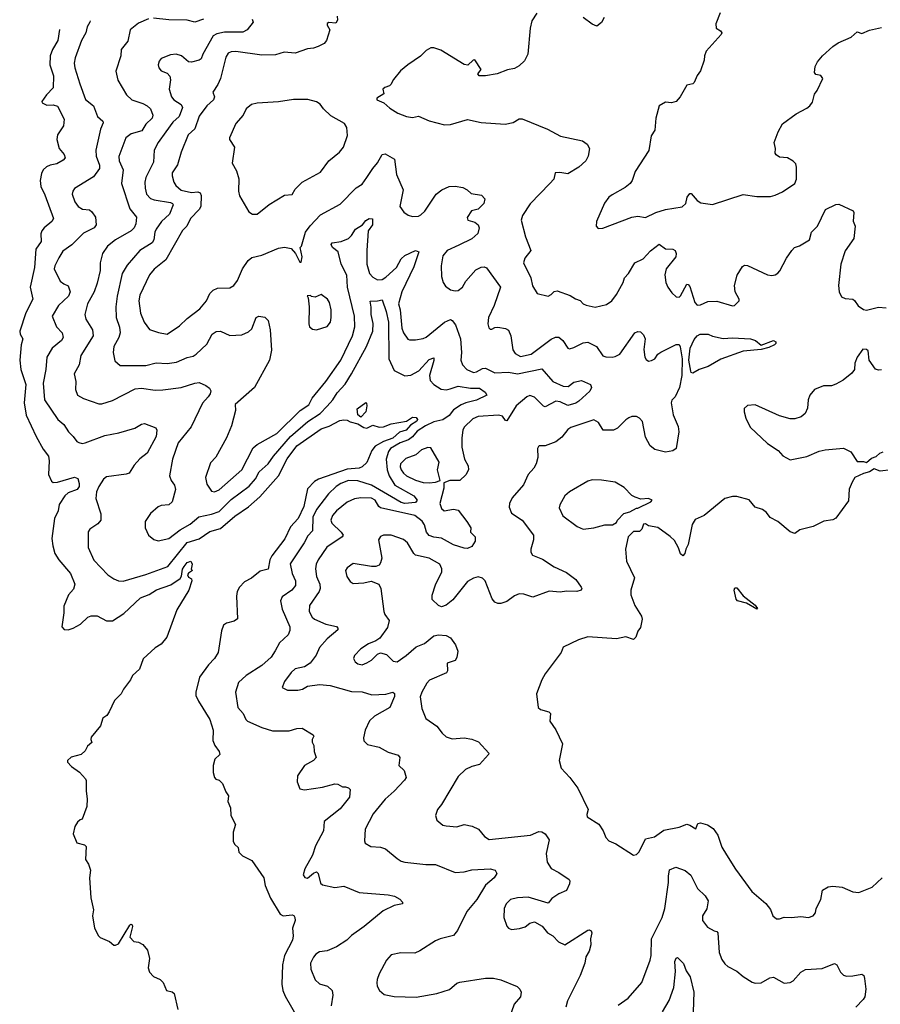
# Model space of a CAD drawing. Extents: x 2239831 to 2395310, y 665973 to 772585.
# Tile 23 of 144: x 2248316 to 2253966, y 719785 to 726251. Entities that reach past the tile are written whole.
import ezdxf

# ---------------------------------------------------------------- set-up
doc = ezdxf.new("R2010")
doc.units = 0

msp = doc.modelspace()

# ---------------------------------------------------------------- linework, layer by layer
at = {"layer": '0CON20XD'}
for points in [[(2250400, 726275), (2250401.7, 726248.3), (2250391.7, 726228.3), (2250345, 726233.3), (2250335, 726227.5), (2250334, 726215), (2250351.2, 726185), (2250331.1, 726115), (2250315.7, 726095), (2250275, 726074.6), (2250245, 726063.8), (2250205, 726061.1), (2250125, 726030.5), (2250052.4, 726037.6), (2249995, 726020.5), (2249905, 726018.9), (2249735, 726042.1), (2249705, 726040.5), (2249685, 726031.9), (2249670, 726005), (2249634.7, 725865.3), (2249617.5, 725825), (2249584.5, 725775), (2249594.4, 725745), (2249589.4, 725725), (2249544.3, 725685), (2249495, 725618), (2249466.5, 725535), (2249422.9, 725495), (2249375, 725382), (2249351.2, 725298.8), (2249317.8, 725245), (2249316.9, 725225), (2249328.9, 725185), (2249341.9, 725161.9), (2249375, 725132.5), (2249445, 725117.2), (2249485, 725120), (2249500.8, 725115), (2249507.3, 725097.3), (2249505.5, 725025), (2249495, 725004.4), (2249437.1, 724945), (2249414.3, 724895), (2249385, 724867.5), (2249275.6, 724674.4), (2249198, 724612), (2249167.1, 724575), (2249105, 724442.5), (2249098.6, 724405), (2249108.5, 724325), (2249133.3, 724265), (2249167.1, 724217.1), (2249226.2, 724196.2), (2249285, 724186.5), (2249365, 724241.5), (2249415, 724289.5), (2249497.6, 724352.4), (2249541.9, 724405), (2249565, 724454.2), (2249586, 724474), (2249615, 724487.5), (2249695, 724490), (2249721.2, 724505), (2249745, 724538), (2249778.1, 724615), (2249815, 724670), (2249839.7, 724690.3), (2249905.7, 724704.3), (2250015, 724750), (2250055, 724756.7), (2250099.3, 724749.3), (2250127.5, 724715), (2250155, 724660), (2250165, 724660), (2250170, 724695), (2250157.5, 724755), (2250165.8, 724764.2), (2250192.5, 724855), (2250222.9, 724897.1), (2250290.4, 724969.6), (2250420.2, 725039.8), (2250525, 725146.7), (2250565, 725172.2), (2250596, 725214), (2250634.5, 725275), (2250665, 725310.8), (2250695, 725366), (2250715, 725370), (2250776, 725336), (2250788.9, 725235), (2250834.6, 725135), (2250812.7, 725025), (2250837.6, 724987.6), (2250867, 724967), (2250895, 724959.2), (2250935, 724960.8), (2250950.3, 724969.7), (2250975.6, 724994.4), (2251050, 725105), (2251086.7, 725135), (2251135, 725156), (2251175, 725158.8), (2251225, 725148.8), (2251254.3, 725134.3), (2251280.5, 725110.5), (2251348.8, 725098.8), (2251368.8, 725075), (2251364, 725045), (2251325, 725007.5), (2251283.3, 724995), (2251253, 724953), (2251257.5, 724935), (2251305, 724922), (2251326, 724905), (2251332.5, 724885), (2251323.6, 724846.4), (2251285, 724812.9), (2251199.8, 724770.2), (2251122, 724735), (2251095, 724700), (2251082.2, 724635), (2251085.8, 724565), (2251096, 724525), (2251111.3, 724501.3), (2251145, 724477.5), (2251175, 724470), (2251195, 724472.5), (2251223.1, 724495), (2251245, 724533.1), (2251311.7, 724608.3), (2251345.5, 724625.5), (2251365, 724627.5), (2251381.2, 724621.2), (2251473.5, 724495), (2251431.9, 724375), (2251393.3, 724295), (2251390, 724255), (2251395, 724227.5), (2251405, 724218.8), (2251415, 724218.8), (2251435, 724230), (2251455, 724232.5), (2251505, 724222.5), (2251525, 724212), (2251540.6, 724175), (2251553.7, 724083.7), (2251569.8, 724059.8), (2251605, 724039.5), (2251675, 724053.9), (2251805, 724152.9), (2251833.3, 724166.7), (2251855.9, 724165.9), (2251882.2, 724145), (2251915, 724094), (2251925, 724090.8), (2251955, 724097.5), (2252015, 724128.5), (2252045, 724134.5), (2252102, 724105), (2252145, 724044.3), (2252165, 724036.9), (2252205, 724035.5), (2252225, 724038.5), (2252255.9, 724054.1), (2252355, 724194), (2252375, 724202.5), (2252391.2, 724201.2), (2252411.2, 724181.2), (2252421.5, 724155), (2252414.6, 724085), (2252420.4, 724035), (2252428.6, 724018.6), (2252445, 724009.4), (2252465, 724012.2), (2252485, 724024.3), (2252506.2, 724053.8), (2252525, 724068.1), (2252625, 724119.1), (2252645, 724118.9), (2252653.1, 724103.1), (2252666.3, 724025), (2252663.4, 723915), (2252648.2, 723835), (2252620, 723775), (2252598, 723752), (2252594, 723735), (2252605.5, 723655.5), (2252639.1, 723579.1), (2252643.8, 723545), (2252625, 723436), (2252605, 723420), (2252555, 723410), (2252485, 723429.4), (2252455, 723451.9), (2252425, 723508.8), (2252405, 723612), (2252385, 723634.4), (2252365, 723645.6), (2252335, 723645.8), (2252315, 723637.5), (2252295, 723624.2), (2252241.9, 723568.1), (2252215, 723556.5), (2252146.7, 723555), (2252115.5, 723605.5), (2252085, 723624.3), (2251935, 723572.1), (2251915, 723560), (2251875, 723510), (2251835, 723478.5), (2251765, 723452.9), (2251726.7, 723453.3), (2251721.7, 723448.3), (2251716, 723435), (2251718, 723375), (2251707.5, 723335), (2251692.5, 723305), (2251655.4, 723264.6), (2251624.3, 723195.7), (2251549.5, 723110.5), (2251532, 723075), (2251529.5, 723049.5), (2251545, 723011.2), (2251615, 722964), (2251689.2, 722865), (2251690, 722835), (2251670.8, 722775), (2251672, 722755), (2251683.8, 722735), (2251747.6, 722707.6), (2251825, 722658), (2251905, 722621.4), (2251966.2, 722575), (2252002.5, 722525), (2252007.5, 722515), (2252002.5, 722505), (2251974.1, 722495.9), (2251905, 722498.6), (2251865, 722491.4), (2251792.7, 722497.3), (2251685, 722458.6), (2251625, 722478.6), (2251595, 722480), (2251565, 722468.6), (2251515, 722431.4), (2251475, 722416.7), (2251455, 722416.7), (2251435, 722426.2), (2251418.9, 722448.9), (2251372, 722565), (2251354.2, 722584.2), (2251325, 722591.4), (2251295, 722584.4), (2251255, 722561.9), (2251195, 722484), (2251159.1, 722440.9), (2251115, 722406.2), (2251085, 722396.2), (2251065, 722403.3), (2251025, 722443.3), (2251023, 722473), (2251045, 722538.8), (2251087.5, 722625), (2251087.5, 722645), (2251074, 722675), (2251003.8, 722715), (2250915.6, 722735.6), (2250904.6, 722744.6), (2250861.4, 722815), (2250835, 722836.9), (2250755, 722865.5), (2250704.6, 722865.4), (2250683.8, 722856.2), (2250672.2, 722835), (2250694, 722715), (2250685.6, 722684.4), (2250675, 722670), (2250655, 722661.2), (2250625, 722660), (2250505, 722680), (2250465, 722651.2), (2250454, 722635), (2250464, 722595), (2250485, 722562), (2250505, 722547.5), (2250575, 722552.5), (2250624.1, 722564.1), (2250674.2, 722544.2), (2250687.5, 722515), (2250707.1, 722365), (2250712.9, 722345), (2250741.4, 722305), (2250730.3, 722259.7), (2250679.4, 722190.6), (2250655, 722171.4), (2250605, 722152.9), (2250555, 722119.2), (2250514.2, 722075), (2250507.5, 722055), (2250517.5, 722035), (2250535, 722020), (2250565, 722014.4), (2250595, 722026.7), (2250625, 722045.6), (2250665, 722084.4), (2250685, 722092.5), (2250725, 722083.3), (2250767.7, 722037.7), (2250795, 722034.3), (2250854, 722075), (2250918.2, 722131.8), (2250973.8, 722155), (2251035, 722204), (2251065, 722211.2), (2251115, 722206.7), (2251145, 722192.5), (2251177.5, 722145), (2251192.5, 722105), (2251186.4, 722063.6), (2251175, 722042.5), (2251122.5, 722025), (2251124.3, 721975.7), (2251118.9, 721961.1), (2251007.1, 721912.9), (2250989.5, 721895), (2250955.3, 721834.7), (2250945.5, 721805), (2250956.7, 721726.7), (2250981.9, 721661.9), (2251055, 721612), (2251090, 721565), (2251115, 721542), (2251155, 721527.8), (2251235, 721534.4), (2251285, 721526), (2251327.9, 721507.9), (2251396.7, 721435), (2251393.8, 721425), (2251335, 721360.8), (2251285, 721347.1), (2251243, 721327), (2251195, 721280.8), (2251085, 721096.7), (2251058.8, 721065), (2251046.7, 721025), (2251055, 720993.3), (2251095, 720961.2), (2251115, 720956.2), (2251185, 720950), (2251235, 720966), (2251285.8, 720955.8), (2251327.5, 720935), (2251367, 720887), (2251398.3, 720868.3), (2251670, 720895), (2251725, 720919.2), (2251745, 720917.5), (2251765, 720904), (2251792.9, 720865), (2251772.3, 720775), (2251779.4, 720719.4), (2251805.7, 720675.7), (2251855, 720650.8), (2251923.3, 720605), (2251928.8, 720595), (2251926.2, 720575), (2251905, 720533.3), (2251855, 720511.2), (2251810.8, 720479.2), (2251785, 720450), (2251655, 720488), (2251585, 720484.3), (2251537.9, 720472.1), (2251509.2, 720445), (2251497.5, 720415), (2251494.2, 720355), (2251515, 720297.5), (2251524.4, 720284.4), (2251545, 720276.2), (2251597.3, 720282.7), (2251635, 720294), (2251665, 720318.8), (2251695, 720327.5), (2251747.3, 720297.3), (2251781.2, 720255), (2251815.6, 720235.6), (2251854.2, 720194.2), (2251895, 720176.2), (2252045, 720272.5), (2252055, 720273.3), (2252067.7, 720267.7), (2252073.3, 720255), (2252063.8, 720215), (2252065.8, 720175)], [(2251711.2, 726295), (2251678, 726245), (2251666.9, 726195), (2251651.5, 726025), (2251629.8, 725980.2), (2251595, 725948.1), (2251565, 725931.4), (2251518.7, 725921.3), (2251450, 725895), (2251375, 725882.3), (2251333.3, 725883.3), (2251324, 725895), (2251345.7, 725925), (2251305, 725986.9), (2251293.3, 725986.7), (2251257.7, 725952.3), (2251235, 725956.2), (2251080.7, 726050.7), (2251035, 726066.7), (2251015, 726067.5), (2250985, 726050), (2250947.3, 726012.7), (2250864.2, 725955.8), (2250816.7, 725915), (2250770.6, 725859.4), (2250753.3, 725825), (2250744, 725816), (2250713, 725807), (2250701.2, 725795), (2250707.5, 725765), (2250660, 725735), (2250660, 725725), (2250707.5, 725705), (2250745, 725671.2), (2250798.3, 725638.3), (2250855.9, 725615.9), (2250895, 725610), (2250935, 725618), (2251005, 725586.7), (2251105, 725561.2), (2251145, 725563.8), (2251255, 725596.7), (2251345, 725576.2), (2251504.2, 725565.8), (2251555, 725577.1), (2251595, 725600.8), (2251615, 725600.8), (2251781.7, 725531.7), (2251865.7, 725485.7), (2252010, 725455), (2252041.2, 725435), (2252056.7, 725405), (2252048.8, 725355), (2252034, 725325), (2251987.2, 725282.8), (2251915, 725240), (2251861.2, 725248.8), (2251832.5, 725245), (2251823.8, 725205), (2251796.7, 725175), (2251667.6, 725042.4), (2251617.5, 724965), (2251607.5, 724935), (2251636.1, 724826.1), (2251672.5, 724735), (2251633.3, 724685), (2251623.3, 724655), (2251671.4, 724555), (2251683.8, 724503.8), (2251712.5, 724452.5), (2251785, 724435.7), (2251805, 724445.7), (2251825, 724465.8), (2251845, 724470), (2251930.3, 724440.3), (2251965, 724418), (2251995, 724408), (2252015.6, 724385.6), (2252035, 724375.8), (2252095, 724364.3), (2252169.7, 724380.3), (2252204.5, 724405.5), (2252235, 724446), (2252277.1, 724525), (2252286, 724555), (2252312.5, 724585), (2252355, 724654.3), (2252408.7, 724681.3), (2252457.5, 724732.5), (2252515, 724776.2), (2252555, 724746.2), (2252605, 724743.3), (2252620, 724735), (2252626.2, 724715), (2252623.8, 724695), (2252560.8, 724615), (2252551.1, 724575), (2252558.5, 724525), (2252570.6, 724495), (2252597.5, 724457.5), (2252625, 724432), (2252645, 724429.2), (2252655, 724437.5), (2252696.4, 724513.6), (2252705, 724512), (2252715, 724498.8), (2252748.7, 724395), (2252765, 724375.5), (2252785, 724377.9), (2252835, 724401.1), (2252893.9, 724403.9), (2252995, 724371.4), (2253010, 724375), (2253040, 724405), (2253040, 724415), (2253013.3, 724465), (2253008.8, 724505), (2253026.1, 724573.9), (2253060.5, 724629.5), (2253075, 724638.8), (2253095, 724636), (2253225, 724576.2), (2253255, 724571.2), (2253275, 724576.2), (2253293.9, 724586.1), (2253307.3, 724602.7), (2253350, 724685), (2253386, 724735), (2253403.3, 724755), (2253435, 724765.6), (2253502.5, 724805), (2253514.5, 724855.5), (2253553.9, 724896.1), (2253605.7, 725005), (2253675, 725038.2), (2253695, 725039.5), (2253788.1, 724995), (2253792.5, 724985), (2253788.1, 724928.1), (2253801.4, 724895), (2253792, 724815), (2253736.7, 724733.3), (2253706.9, 724645), (2253692.5, 724505), (2253696.2, 724465), (2253712.3, 724432.3), (2253735, 724421.2), (2253785.7, 724415.7), (2253797.5, 724407.5), (2253821.5, 724371.5), (2253855, 724348.6), (2253875, 724342.9), (2253955, 724364.4), (2254005, 724360)], [(2252154, 726265), (2252135, 726233.8), (2252105, 726210), (2252075, 726221.4), (2252016.3, 726266.3)], [(2252915, 726296.7), (2252887.5, 726225), (2252888.8, 726195), (2252917.7, 726177.7), (2252925.8, 726165.8), (2252922.5, 726155), (2252822.2, 726045), (2252811.4, 726015), (2252810, 725985), (2252785.8, 725915), (2252764, 725885), (2252745, 725840), (2252735, 725830), (2252695, 725822.5), (2252652.5, 725745), (2252626.2, 725715), (2252595, 725704.4), (2252555, 725710), (2252514.2, 725685), (2252492.2, 725605), (2252485.8, 725525), (2252462.1, 725487.9), (2252447.6, 725392.4), (2252356.5, 725253.5), (2252337.8, 725195), (2252324.3, 725175), (2252291.5, 725148.5), (2252205, 725102), (2252184.5, 725085.5), (2252155, 725046.7), (2252103.3, 724925), (2252100, 724895), (2252115, 724880), (2252145, 724882.5), (2252335.9, 724954.1), (2252375, 724960), (2252425, 724952.9), (2252493.3, 724985), (2252555, 725004.6), (2252665, 725022.9), (2252690.6, 725045), (2252698.6, 725085), (2252715, 725110), (2252725, 725110), (2252765, 725063.3), (2252788.3, 725048.3), (2252865, 725036.7), (2253065, 725103.3), (2253155, 725091.2), (2253245, 725091.2), (2253275, 725098.8), (2253325, 725121.2), (2253404.3, 725175.7), (2253416.2, 725205), (2253416.2, 725283.8), (2253410.8, 725305), (2253395, 725322.5), (2253357.5, 725345), (2253305, 725348), (2253283, 725363), (2253276.2, 725375), (2253279.2, 725405), (2253268.6, 725445), (2253294.7, 725515.3), (2253323.4, 725566.6), (2253415, 725634.2), (2253485, 725670), (2253504.4, 725685.6), (2253520.3, 725709.7), (2253535, 725763.3), (2253552.7, 725787.3), (2253588.6, 725865), (2253575, 725886), (2253542.5, 725892.5), (2253533.6, 725903.6), (2253538, 725945), (2253554.4, 725975.6), (2253586.2, 726015), (2253655.7, 726074.3), (2253690.3, 726099.7), (2253774.1, 726135.9), (2253815, 726172.5), (2253845, 726161.2), (2253895, 726183.3), (2253975, 726201.2)], [(2248777.9, 726243), (2248775.6, 726235), (2248759.5, 726205), (2248751.2, 726165), (2248720.8, 726115), (2248679.6, 726000.4), (2248674.4, 725965), (2248678.6, 725935), (2248709.8, 725829.8), (2248748.3, 725728.3), (2248801.1, 725685), (2248825.7, 725615), (2248861.2, 725585), (2248864, 725574), (2248847.5, 725532.5), (2248815.8, 725395), (2248818.3, 725355), (2248840.6, 725295), (2248840.3, 725275), (2248801.3, 725218.7), (2248676.8, 725143.2), (2248664.5, 725125.5), (2248660, 725105), (2248677.8, 725055), (2248700, 725025), (2248728.1, 725008.1), (2248775, 725003.5), (2248790, 724990), (2248813.9, 724953.9), (2248818.6, 724905), (2248805.8, 724885), (2248735, 724848.9), (2248658.2, 724771.8), (2248599.8, 724730.2), (2248572.7, 724687.3), (2248545.8, 724635), (2248543.1, 724615), (2248580.8, 724535), (2248605, 724516), (2248635, 724503.3), (2248647.5, 724465), (2248635.3, 724434.7), (2248570.5, 724375), (2248530, 724305), (2248556.9, 724235), (2248593.9, 724193.9), (2248601.5, 724165), (2248590, 724145), (2248530, 724095), (2248494.6, 724035), (2248487.7, 723955), (2248470.6, 723865), (2248479.5, 723755), (2248567.1, 723625), (2248605, 723592.5), (2248635.8, 723545), (2248668, 723515), (2248691.7, 723481.7), (2248705, 723473.8), (2248725, 723468), (2248745, 723471.4), (2248875, 723521.1), (2248967, 723537), (2249072.1, 723567.9), (2249115, 723596), (2249135, 723600), (2249210, 723570), (2249215.7, 723555.7), (2249211.8, 723515), (2249152.2, 723405), (2249105, 723366.4), (2249067.1, 723325), (2249035, 723274.2), (2249015, 723266.7), (2248885, 723249.5), (2248866.2, 723233.8), (2248834.7, 723185.3), (2248820.2, 723149.8), (2248816.8, 723106.8), (2248848.8, 723005), (2248848, 722965), (2248829.7, 722940.3), (2248776.7, 722905), (2248765, 722887.5), (2248766, 722785), (2248802.2, 722702.2), (2248895.4, 722605.4), (2248935, 722578.1), (2248965, 722566.7), (2248995, 722564.6), (2249143.3, 722606.7), (2249289.4, 722660.6), (2249415, 722818.8), (2249495, 722842.4), (2249565, 722890.6), (2249635, 722908.8), (2249728.7, 722991.3), (2249818.2, 723051.8), (2249892.8, 723117.2), (2250015, 723255.4), (2250071.6, 723368.4), (2250135, 723453.6), (2250294.4, 723565), (2250347.5, 723582.5), (2250418, 723618), (2250444, 723624), (2250465, 723621.2), (2250485, 723610), (2250535, 723597.5), (2250575, 723572.9), (2250595, 723569.4), (2250635, 723588), (2250675.6, 723575.6), (2250705, 723576.4), (2250755, 723597.3), (2250854.5, 723615.5), (2250895, 723641.2), (2250918.7, 723638.7), (2250928.5, 723625), (2250922.5, 723615), (2250881.8, 723588.2), (2250854.4, 723555), (2250808.5, 723541.5), (2250765, 723503.3), (2250705, 723481.7), (2250650.4, 723449.6), (2250627, 723423), (2250596.1, 723343.9), (2250565, 723314.5), (2250545, 723306.9), (2250465, 723298.7), (2250277, 723233), (2250252.2, 723217.8), (2250205, 723169.2), (2250181.3, 723055), (2250145, 722974.6), (2250095, 722921.5), (2250057.2, 722842.8), (2249970.3, 722729.7), (2249958.8, 722705), (2249947.5, 722642.5), (2249895, 722628.8), (2249837.4, 722582.6), (2249791.4, 722558.6), (2249758.2, 722525), (2249743.9, 722495), (2249738.8, 722465), (2249745, 722316.7), (2249725, 722300.8), (2249673, 722287), (2249653.3, 722275), (2249641.7, 722238.3), (2249619.2, 722095), (2249595, 722056), (2249555.5, 722014.5), (2249496.8, 721933.2), (2249473.1, 721835), (2249473.4, 721813.4), (2249489.4, 721775), (2249564.3, 721655), (2249586, 721585), (2249583.6, 721516.4), (2249596.7, 721485), (2249626.2, 721445), (2249630, 721425), (2249596.7, 721395), (2249587, 721353), (2249587, 721307), (2249593.9, 721273.9), (2249603.9, 721263.9), (2249625, 721257.5), (2249647.5, 721235), (2249669.3, 721179.3), (2249686.7, 721155), (2249683, 721117), (2249700, 721075), (2249701.2, 721025), (2249733.8, 720965), (2249717.5, 720915), (2249717.5, 720855), (2249727.5, 720835), (2249750, 720815), (2249753.6, 720783.6), (2249779.3, 720759.3), (2249839.3, 720729.3), (2249919.2, 720615), (2249928.5, 720565), (2249963, 720483), (2250025, 720376.7), (2250045, 720366.2), (2250105, 720372.5), (2250115, 720368.6), (2250123.3, 720355), (2250123.6, 720335), (2250107.3, 720285), (2250112, 720235), (2250107.1, 720205), (2250054.7, 720105.3), (2250040.8, 720045), (2250037.7, 719917.7), (2250044, 719875), (2250059.2, 719839.2), (2250143, 719693)], [(2249162, 726258), (2249095, 726228.6), (2249040.8, 726185), (2249025, 726110), (2248982, 726055), (2248980.8, 726015), (2248947.7, 725912.3), (2248959.2, 725855), (2249017.3, 725757.3), (2249052.5, 725725), (2249125, 725701.2), (2249153.5, 725685), (2249175.6, 725665), (2249189.5, 725625), (2249185.6, 725605), (2249144.3, 725565.7), (2249118.6, 725521.4), (2249048.1, 725501.9), (2249013.4, 725476.6), (2248966.6, 725353.4), (2248969.5, 725325), (2248995.5, 725265), (2248984.4, 725175), (2249038.7, 725008.7), (2249082.2, 724955), (2249079.2, 724910.8), (2249067.1, 724885), (2249047.1, 724865), (2248944.2, 724805), (2248892.5, 724765), (2248858.6, 724715), (2248844.4, 724655), (2248844.6, 724605), (2248825, 724521.2), (2248804.7, 724465), (2248762.1, 724385), (2248743.1, 724315), (2248750, 724285), (2248794.4, 724215), (2248797.3, 724175), (2248716.4, 724045), (2248707.1, 723985), (2248673.1, 723925), (2248684.4, 723875), (2248682.3, 723822.3), (2248695.4, 723785.4), (2248735, 723763.6), (2248835, 723729.2), (2248855, 723728.6), (2248925, 723750), (2249075, 723826), (2249115, 723831.8), (2249205, 723818.2), (2249255, 723820.8), (2249375, 723836.1), (2249465.5, 723864.5), (2249495, 723867.8), (2249539.1, 723849.1), (2249561.2, 723831.2), (2249570, 723815), (2249566.9, 723795), (2249554.4, 723775), (2249516.6, 723733.4), (2249441.7, 723578.3), (2249356.6, 723473.4), (2249318.1, 723365), (2249300, 723255), (2249311.2, 723225), (2249332, 723195), (2249338, 723165), (2249317.5, 723085), (2249295, 723066), (2249245, 723060), (2249225, 723051.2), (2249175, 723008.8), (2249139.2, 722955), (2249139.4, 722915), (2249162, 722865), (2249197.6, 722837.6), (2249225, 722829.4), (2249295.8, 722845), (2249368.7, 722901.3), (2249435, 722937.5), (2249493, 722987), (2249575, 723004.2), (2249625, 723021.6), (2249705, 723099.7), (2249823.3, 723186.7), (2249864.1, 723235), (2249889.1, 723280.9), (2249947.5, 723335), (2249983.3, 723385), (2250095, 723513.8), (2250206.9, 723613.1), (2250287.9, 723665), (2250335, 723713.8), (2250370.9, 723755), (2250399.5, 723800.5), (2250452.7, 723857.3), (2250493.5, 723926.5), (2250592.4, 724105), (2250634.7, 724205), (2250636.3, 724256.3), (2250624.2, 724315), (2250623.9, 724363.9), (2250616.2, 724403.8), (2250665, 724404.3), (2250695, 724411.2), (2250721.9, 724335), (2250737.5, 724265), (2250739.5, 724025), (2250775, 723948), (2250845, 723912.5), (2250885, 723917.5), (2250936.9, 723945), (2251005, 724019.5), (2251035, 724030), (2251035, 724013.3), (2251006, 723915), (2251010.7, 723880.7), (2251036, 723856), (2251084.1, 723824.1), (2251115, 723820.6), (2251142.2, 723827.8), (2251195, 723843.7), (2251275, 723832), (2251335, 723830.7), (2251372.5, 723805), (2251383.1, 723785), (2251315, 723752.1), (2251244.6, 723735.4), (2251215, 723721.1), (2251165, 723690), (2251135, 723652.3), (2251095, 723623.1), (2251035, 723609.3), (2250981.2, 723585), (2250925, 723548.8), (2250895, 723511.7), (2250868.7, 723491.3), (2250815, 723472.9), (2250751, 723435), (2250737.6, 723415), (2250722.4, 723365), (2250728.9, 723295), (2250741.6, 723255), (2250779.7, 723195), (2250903.6, 723125), (2250925.6, 723095), (2250915, 723081.2), (2250845, 723073.2), (2250820.6, 723080.6), (2250756.8, 723116.8), (2250625, 723193.4), (2250535, 723222.7), (2250475, 723224.2), (2250425, 723205.9), (2250393.7, 723186.3), (2250343.4, 723136.6), (2250264.7, 723035), (2250240.7, 722985), (2250237.9, 722895), (2250207.9, 722862.1), (2250183.8, 722815), (2250092.3, 722677.7), (2250103.9, 722615), (2250126.7, 722565), (2250126.7, 722535), (2250102.9, 722505), (2250038.5, 722461.5), (2250028.1, 722435), (2250039.5, 722379.5), (2250088.9, 722265), (2250090.3, 722239.7), (2250078.9, 722211.1), (2250022.2, 722157.8), (2249993.8, 722106.2), (2249966.9, 722065), (2249905, 722010), (2249802.9, 721945), (2249752.6, 721897.4), (2249732.2, 721835), (2249748.1, 721735), (2249782.5, 721695), (2249801.4, 721655), (2249812.5, 721645), (2249905, 721602.1), (2249975, 721581.5), (2250085, 721581.8), (2250135, 721596.7), (2250169.5, 721599.5), (2250242.5, 721555), (2250246.2, 721545), (2250236.2, 721525), (2250236.4, 721506.4), (2250246.7, 721485), (2250249.2, 721445), (2250262, 721405), (2250244.3, 721385.7), (2250186.4, 721353.6), (2250140, 721285), (2250136.7, 721245), (2250155, 721200), (2250185, 721192.9), (2250305, 721211.9), (2250385, 721232.5), (2250405, 721230), (2250435, 721213.3), (2250455, 721212.5), (2250475, 721207.5), (2250486.7, 721195), (2250480.8, 721145), (2250420.4, 721069.6), (2250314.2, 720985), (2250310.6, 720925), (2250258.5, 720825), (2250238.5, 720765), (2250187.1, 720675), (2250178, 720635), (2250188.3, 720618.3), (2250205, 720612.9), (2250245, 720646.9), (2250265, 720654.2), (2250275, 720643.3), (2250291.5, 720581.5), (2250305, 720570.5), (2250385, 720551.2), (2250445, 720560), (2250545, 720518.9), (2250735, 720504.2), (2250777.5, 720495), (2250812.5, 720475), (2250830, 720455), (2250830, 720445), (2250775, 720434), (2250701.4, 720398.6), (2250578.6, 720295), (2250493.7, 720236.3), (2250463.6, 720206.4), (2250395, 720163.3), (2250335, 720135.8), (2250285, 720128.6), (2250261.2, 720115), (2250244, 720095), (2250226, 720055), (2250226.9, 720015), (2250255.8, 719945), (2250285, 719920), (2250337.5, 719905), (2250366.7, 719875), (2250372, 719845), (2250361.4, 719775)], [(2249841.2, 726255), (2249848.8, 726235), (2249808.5, 726185), (2249781.4, 726168.6), (2249659.8, 726170.2), (2249611.2, 726158.8), (2249585.8, 726145), (2249518.9, 726025), (2249508.2, 725995), (2249495.2, 725984.8), (2249445, 725973.4), (2249425, 725974.6), (2249378.8, 726015), (2249344.3, 726025.7), (2249305, 726020), (2249245, 725995.8), (2249230.7, 725979.3), (2249224.4, 725955), (2249229.4, 725935), (2249245, 725915.8), (2249285, 725900.8), (2249301.1, 725881.1), (2249306.6, 725856.6), (2249297.8, 725795), (2249312.9, 725745), (2249327.1, 725725), (2249376.7, 725695), (2249384.5, 725675), (2249362.1, 725615), (2249321.9, 725578.1), (2249274.4, 725515.6), (2249225, 725445.7), (2249198.8, 725395), (2249193.8, 725315), (2249143.2, 725215), (2249137.3, 725185), (2249138.9, 725145), (2249148.2, 725105), (2249175, 725077.3), (2249198, 725068), (2249305, 725051.1), (2249318.5, 725045), (2249322.9, 725035), (2249298.4, 724975), (2249246.3, 724925), (2249210.9, 724875), (2249202.8, 724855), (2249197.1, 724805), (2249186.4, 724785), (2249103.8, 724736.2), (2249021.2, 724638.8), (2248989.6, 724585), (2248956.2, 724435), (2248946.7, 724365), (2248948.5, 724295), (2248972, 724232), (2248974.6, 724195), (2248966.6, 724163.4), (2248934.5, 724105), (2248929.5, 724065), (2248941.2, 724011.2), (2248975, 723980.8), (2249145, 723979.2), (2249211.8, 723998.2), (2249285, 723994.5), (2249345, 724002.5), (2249415, 724033.6), (2249455, 724041.9), (2249475, 724054.2), (2249545, 724120), (2249580.6, 724185), (2249605, 724203.1), (2249635, 724205.7), (2249695, 724177.5), (2249775, 724182.5), (2249817.6, 724202.4), (2249839.1, 724220.9), (2249867.5, 724295), (2249885, 724303.3), (2249925, 724298), (2249946.6, 724276.6), (2249961.1, 724215), (2249968.5, 724081.5), (2249956.7, 724015), (2249857.5, 723835), (2249730.8, 723725), (2249733.3, 723685), (2249706.5, 723585), (2249674.4, 723505), (2249602.6, 723377.4), (2249569.7, 723340.3), (2249535.6, 723245), (2249545, 723200), (2249575, 723156), (2249595, 723150), (2249625, 723162.7), (2249774.6, 723295), (2249849.6, 723440.4), (2249875, 723462.2), (2250005, 723534.1), (2250156.3, 723683.7), (2250215, 723721.2), (2250236.8, 723765), (2250326.9, 723875), (2250423.9, 724015), (2250501.5, 724175), (2250515.4, 724235), (2250514.1, 724304.1), (2250469, 724495), (2250463.5, 724573.5), (2250427.3, 724645), (2250407.9, 724727.9), (2250370, 724755), (2250360.8, 724775), (2250367.5, 724785), (2250426.2, 724793.8), (2250474.7, 724815.3), (2250495.5, 724835), (2250520, 724875), (2250565.8, 724904.2), (2250588.3, 724931.7), (2250610, 724945), (2250633, 724943), (2250631.4, 724905), (2250604.3, 724865), (2250594.2, 724735.8), (2250594.8, 724644.8), (2250611.8, 724585), (2250635, 724560), (2250665, 724542.8), (2250695, 724545.9), (2250719.7, 724560.3), (2250790.4, 724625), (2250820.1, 724679.9), (2250845, 724703.8), (2250915, 724735.5), (2250937.1, 724727.1), (2250902.7, 724627.3), (2250824.3, 724465), (2250803.4, 724385), (2250814, 724345), (2250825.4, 724225), (2250836.2, 724195), (2250865, 724154.2), (2250875, 724149.2), (2250915, 724149.4), (2250965, 724156.7), (2250985, 724165.5), (2251105, 724265.5), (2251145, 724282.5), (2251156.2, 724276.2), (2251176.9, 724246.9), (2251210.6, 724155), (2251217.1, 724065), (2251211.4, 724015), (2251222.9, 723985), (2251250.8, 723955), (2251295.4, 723935.4), (2251315, 723939.2), (2251355, 723961.2), (2251375, 723963.8), (2251435, 723932.9), (2251525, 723936.4), (2251585, 723925.6), (2251745, 723959.1), (2251815.6, 723875.6), (2251885, 723844.2), (2251917.2, 723842.8), (2251955, 723870.5), (2252005, 723881.2), (2252063.8, 723855), (2252070, 723835), (2252058.3, 723811.7), (2251986.4, 723745), (2251966.5, 723733.5), (2251915, 723717.9), (2251865, 723741.8), (2251835, 723745.4), (2251765, 723708.5), (2251755, 723712.2), (2251695, 723773.1), (2251665, 723782.9), (2251645.9, 723774.1), (2251575, 723714.4), (2251515, 723616.7), (2251505, 723620), (2251485, 723648), (2251460, 723655), (2251325, 723645.4), (2251290, 723630), (2251235, 723575.5), (2251225.4, 723555), (2251218.4, 723505), (2251217.8, 723445), (2251237.3, 723365), (2251260.9, 723320.9), (2251263.6, 723295), (2251245, 723261.4), (2251206.7, 723225), (2251140, 723225), (2251101.2, 723208.8), (2251100, 723175), (2251073.3, 723075), (2251085, 723040.8), (2251103.8, 723025), (2251165, 723036.5), (2251195, 723030.6), (2251251.1, 722955), (2251277.1, 722915), (2251276.2, 722885), (2251305.4, 722855.4), (2251306.3, 722826.3), (2251285, 722790.5), (2251255, 722777.5), (2251235, 722780), (2251165, 722801.5), (2251085, 722847.1), (2251035, 722853.1), (2251005, 722863.8), (2250987.9, 722885), (2250973.9, 722933.9), (2250958.7, 722958.7), (2250911.1, 722995), (2250684.7, 723044.7), (2250673.7, 723053.7), (2250650.7, 723095), (2250625, 723109.5), (2250555, 723110.7), (2250515, 723104), (2250465, 723083.2), (2250395, 723026.2), (2250370, 722995), (2250359.2, 722965), (2250364.6, 722945), (2250427.3, 722885), (2250438.9, 722865), (2250432.9, 722855), (2250333.1, 722786.9), (2250276.2, 722705), (2250262.3, 722675), (2250257.5, 722645), (2250265.4, 722595), (2250287.2, 722545), (2250289.6, 722515), (2250281.5, 722495), (2250218.9, 722405), (2250216.9, 722365), (2250237, 722327), (2250252.5, 722315), (2250325, 722280.5), (2250395, 722265.8), (2250405.6, 722255.6), (2250404, 722245), (2250334, 722186), (2250285, 722127.5), (2250262.6, 722077.4), (2250224, 722025), (2250185, 722002), (2250125, 721988.6), (2250098, 721965), (2250054.2, 721905), (2250040, 721865), (2250075, 721848), (2250141.2, 721848.8), (2250172.5, 721855), (2250206, 721874), (2250285, 721884.2), (2250355, 721879.4), (2250495, 721840), (2250565, 721836.4), (2250626.9, 721816.9), (2250718.8, 721821.2), (2250765, 721833.8), (2250776.9, 721826.9), (2250775.8, 721805.8), (2250746.2, 721733.8), (2250645, 721677.3), (2250612.5, 721647.5), (2250583.6, 721585), (2250573.3, 721535), (2250575.7, 721515), (2250600.3, 721490.3), (2250675, 721473.1), (2250735, 721440), (2250801.7, 721421.7), (2250812, 721405), (2250804.2, 721354.2), (2250839.7, 721319.7), (2250852.5, 721275), (2250842.8, 721257.2), (2250774.6, 721185.4), (2250715, 721132.9), (2250636.9, 721035), (2250584.3, 720935), (2250579.3, 720859.3), (2250585, 720843.3), (2250622.3, 720822.3), (2250685, 720815.8), (2250716.7, 720805), (2250795, 720743.3), (2250820, 720725), (2250845, 720717.8), (2250982.4, 720702.4), (2251045, 720702.9), (2251175, 720649.4), (2251235, 720654.5), (2251285, 720667.1), (2251405, 720675.5), (2251437.5, 720665), (2251448.8, 720645), (2251431.4, 720615), (2251375, 720566.9), (2251317.6, 720472.4), (2251251.5, 720395), (2251190.3, 720269.7), (2251164.3, 720235.7), (2251077.5, 720215), (2251045, 720201.4), (2250943.8, 720135), (2250910.3, 720119.7), (2250817.3, 720122.7), (2250755, 720108.8), (2250725, 720073.8), (2250675.8, 719985), (2250662.1, 719947.9), (2250660.8, 719925), (2250662.5, 719905), (2250677.5, 719875), (2250708.9, 719848.9), (2250775, 719836.5), (2250918.7, 719831.3), (2251055, 719855.8), (2251137.9, 719882.1), (2251185, 719924), (2251205, 719930.8), (2251375, 719957.5), (2251425.7, 719955.7), (2251475.8, 719945.8), (2251581.2, 719901.2), (2251600, 719885), (2251608, 719865), (2251604, 719835), (2251563.2, 719786.8), (2251526.9, 719685)], [(2249522.5, 726255), (2249465, 726235.4), (2249415, 726248.7), (2249295, 726250.4), (2249195, 726262.5)], [(2248577.8, 726187), (2248566.6, 726115), (2248531.1, 726055), (2248515.4, 726015), (2248512.8, 725955), (2248536.9, 725883.1), (2248534.6, 725805), (2248491.5, 725758.5), (2248461.4, 725715), (2248462.5, 725705), (2248495, 725690.6), (2248535, 725691.7), (2248565, 725683.1), (2248608.8, 725598.8), (2248604.4, 725555), (2248564.3, 725495), (2248559.1, 725465), (2248574.6, 725405), (2248608.8, 725365), (2248614, 725345), (2248600.8, 725329.2), (2248560.6, 725305), (2248515, 725296), (2248491.4, 725285), (2248469.4, 725265), (2248458, 725242), (2248451.2, 725195), (2248455.5, 725155), (2248482, 725102), (2248537.1, 724945), (2248527.5, 724925), (2248475.6, 724885), (2248461.5, 724865), (2248455.4, 724845), (2248456.2, 724795), (2248421.2, 724745), (2248413.3, 724625), (2248385.4, 724495), (2248402.7, 724415), (2248357.1, 724327.1), (2248317.8, 724205), (2248320, 724185), (2248336.4, 724155), (2248326.4, 724115), (2248315.9, 724015), (2248322.3, 723955), (2248355.3, 723855.3), (2248345.3, 723735), (2248358, 723655), (2248423.1, 723513.1), (2248470.1, 723430.1), (2248505.3, 723385), (2248509.7, 723355), (2248504.6, 723265), (2248525, 723220), (2248535, 723212.9), (2248565, 723213.6), (2248676.8, 723246.8), (2248697.1, 723237.1), (2248706.2, 723206.2), (2248705.4, 723185), (2248693.4, 723166.6), (2248635, 723143.5), (2248612.3, 723125), (2248575, 723067.5), (2248568.2, 723025), (2248544.2, 722975), (2248527.1, 722845), (2248532.5, 722795), (2248546.5, 722745), (2248573, 722703), (2248648.8, 722615), (2248678.1, 722545), (2248669.1, 722510.9), (2248635.9, 722474.1), (2248605, 722400), (2248606, 722355), (2248592, 722265), (2248607.3, 722247.3), (2248635, 722244.3), (2248667.5, 722255), (2248715, 722282), (2248763.3, 722326.7), (2248785.8, 722335.8), (2248825, 722335.8), (2248885, 722302.5), (2248925, 722304), (2248999.4, 722350.6), (2249108, 722455), (2249165, 722475.4), (2249215, 722507.7), (2249309.2, 722540.8), (2249369.5, 722580.5), (2249377.5, 722597.5), (2249385, 722642.5), (2249395, 722661.2), (2249415, 722686.2), (2249440, 722695), (2249447.5, 722675), (2249442.5, 722642.5), (2249450, 722635), (2249425, 722617.5), (2249417.5, 722605), (2249425, 722590), (2249445, 722580), (2249446.7, 722565), (2249427.5, 722505), (2249346.7, 722375), (2249281.4, 722195), (2249245, 722150.8), (2249205, 722126.2), (2249125.9, 722054.1), (2249103.2, 721986.8), (2249056.7, 721945), (2249043.3, 721915), (2248997.5, 721855), (2248982.5, 721825), (2248939.3, 721780.7), (2248903.3, 721705), (2248887.7, 721682.3), (2248862.5, 721665), (2248846.1, 721613.9), (2248785, 721540), (2248782.5, 721525), (2248790, 721505), (2248760.7, 721479.3), (2248745, 721450), (2248720, 721425), (2248653, 721407), (2248630, 721385), (2248630, 721375), (2248657, 721347), (2248709.3, 721309.3), (2248747.5, 721265), (2248752.5, 721255), (2248752.5, 721185), (2248760, 721135), (2248756.7, 721085), (2248725, 721000), (2248713, 720997), (2248695, 720980), (2248678.3, 720951.7), (2248667.5, 720905), (2248690, 720845), (2248741.7, 720831.7), (2248751.7, 720821.7), (2248747.5, 720735), (2248767.5, 720705), (2248780, 720665), (2248773.3, 720615), (2248783.3, 720485), (2248800, 720405), (2248793.3, 720365), (2248807.5, 720285), (2248832.5, 720235), (2248845, 720222.5), (2248905, 720197.5), (2248933, 720173), (2248945, 720172.5), (2248965, 720182.5), (2249038.8, 720305), (2249045, 720311.2), (2249055, 720306.7), (2249057.5, 720295), (2249039.2, 720225), (2249065, 720197.5), (2249095, 720192.5), (2249125, 720177.5), (2249155, 720140), (2249167.5, 720085), (2249160, 720025), (2249167.5, 719995), (2249195, 719967.5), (2249238.3, 719948.3), (2249258.3, 719928.3), (2249280, 719875), (2249317, 719867), (2249330, 719855), (2249355, 719750)], [(2249845, 724973.3), (2249875, 724974), (2249952.8, 725037.2), (2250055, 725098), (2250105, 725104.2), (2250125, 725137.5), (2250170, 725185), (2250290.9, 725249.1), (2250345, 725323.8), (2250415, 725381.2), (2250441.2, 725415), (2250468.3, 725491.7), (2250463.3, 725543.3), (2250449.3, 725569.3), (2250359.5, 725619.5), (2250310, 725665), (2250287.7, 725697.7), (2250265, 725711.2), (2250208.3, 725728.3), (2250113.4, 725726.6), (2250015, 725712.7), (2249875, 725703.8), (2249838, 725695), (2249803.8, 725665), (2249784.2, 725625), (2249735, 725568.8), (2249693.4, 725476.6), (2249694.4, 725465), (2249726.9, 725415), (2249711.7, 725308.3), (2249739.1, 725259.1), (2249755.6, 725205.6), (2249752.5, 725125), (2249758, 725095), (2249820.5, 724990.5), (2249845, 724973.3)], [(2250265, 724214), (2250335, 724236), (2250355.5, 724264.5), (2250361.4, 724295), (2250361.8, 724345), (2250350, 724395), (2250336.1, 724416.1), (2250295, 724446.2), (2250255, 724430), (2250232.5, 724432.5), (2250225, 724440), (2250202.5, 724437.5), (2250210, 724425), (2250216.7, 724365), (2250214, 724255), (2250218.8, 724235), (2250238.3, 724218.3), (2250265, 724214)], [(2252735, 723930.8), (2252725, 723933.8), (2252722.1, 723942.1), (2252710.2, 724015), (2252718.5, 724095), (2252745, 724151.9), (2252765, 724174.4), (2252784.6, 724185.4), (2252835.6, 724185.6), (2252865, 724172.9), (2252935, 724157.5), (2252995, 724162.2), (2253115, 724156.4), (2253147.5, 724145), (2253185, 724113.8), (2253265, 724144), (2253280, 724135), (2253280, 724125), (2253271.2, 724115), (2253235, 724099.2), (2253185, 724084.4), (2253065, 724074.5), (2252918.5, 724021.5), (2252835.2, 723974.8), (2252776.2, 723955), (2252735, 723930.8)], [(2253975, 723952), (2253955, 723950), (2253935, 723956.7), (2253894, 724015), (2253885.7, 724075.7), (2253875, 724086.2), (2253852.3, 724087.7), (2253814, 724035), (2253800, 723995), (2253796.2, 723955), (2253779.5, 723930.5), (2253722.5, 723885), (2253675, 723856.7), (2253645, 723846.7), (2253593.6, 723846.4), (2253535, 723822.5), (2253503.3, 723785), (2253493.3, 723755), (2253489.3, 723700.7), (2253472.5, 723665), (2253446.1, 723643.9), (2253405, 723630), (2253375, 723630), (2253305, 723650), (2253145, 723722.5), (2253095, 723717.5), (2253073, 723697), (2253072.5, 723675), (2253082.5, 723635), (2253112.5, 723575), (2253225, 723467.5), (2253295, 723422.5), (2253327, 723387), (2253375, 723360), (2253485, 723382.5), (2253565, 723417.5), (2253605, 723427.5), (2253725, 723436.7), (2253773, 723413), (2253815, 723350), (2253855, 723350), (2253875, 723342.5), (2253909.3, 723370.7), (2253938.3, 723381.7), (2253962.5, 723405), (2253985, 723413.3)], [(2250555, 723640), (2250535.7, 723655.7), (2250531.4, 723695), (2250587.5, 723737.5), (2250593, 723733), (2250594.3, 723714.3), (2250587.7, 723675), (2250555, 723640)], [(2251005, 723209.2), (2251045, 723214.3), (2251077.5, 723225), (2251058.2, 723295), (2251070.6, 723345), (2251015, 723440), (2250995, 723441.4), (2250955, 723425.6), (2250915.8, 723394.2), (2250851, 723369), (2250816.9, 723335), (2250812.9, 723315), (2250820.3, 723295), (2250835, 723272.1), (2250855, 723256.2), (2250915, 723227.3), (2250965, 723212.5), (2251005, 723209.2)], [(2254037.5, 723295), (2253965, 723286.7), (2253925, 723302.5), (2253895, 723281.2), (2253855, 723271.2), (2253800, 723245), (2253782.5, 723215), (2253761.7, 723168.3), (2253757.7, 723092.3), (2253675, 722976.7), (2253655, 722967.5), (2253595, 722957.5), (2253525, 722922), (2253438.3, 722901.7), (2253405, 722877.5), (2253375, 722887.5), (2253292.5, 722955), (2253242.7, 722982.7), (2253218.8, 723015), (2253192.5, 723035), (2253145, 723048.8), (2253105, 723098), (2253025, 723120), (2252995, 723120), (2252945, 723106), (2252810, 722995), (2252750.3, 722969.7), (2252732, 722935), (2252704.4, 722805.6), (2252688.8, 722775), (2252682.5, 722745), (2252669.3, 722730.7), (2252655, 722742.5), (2252642.2, 722782.2), (2252615, 722830), (2252587.3, 722857.3), (2252505, 722916.2), (2252445, 722927.5), (2252425, 722940), (2252411.7, 722938.3), (2252400, 722905), (2252385, 722890), (2252345, 722890), (2252310, 722855), (2252293.3, 722775), (2252300, 722695), (2252353.3, 722585), (2252328.6, 722505), (2252328.1, 722475), (2252354, 722404), (2252398.1, 722335), (2252401.9, 722315), (2252390.8, 722259.2), (2252374, 722235), (2252362, 722195), (2252345, 722180), (2252295, 722198.6), (2252235, 722184.4), (2252045, 722199.2), (2251985, 722178.6), (2251885, 722130), (2251870, 722095), (2251765.8, 721954.2), (2251745, 721916.7), (2251710, 721825), (2251720.5, 721735), (2251735, 721720), (2251790, 721705), (2251802, 721695), (2251796.2, 721645), (2251835, 721587.5), (2251880, 721495), (2251858.8, 721385), (2251870, 721335), (2251928.8, 721275), (2251981.2, 721205), (2252048.8, 721065), (2252039.3, 721030.7), (2252041.2, 721015), (2252118, 720968), (2252146, 720925), (2252165, 720880), (2252185, 720858.8), (2252229.7, 720839.7), (2252346.1, 720763.9), (2252365, 720768.8), (2252383, 720787), (2252425, 720871.2), (2252483.3, 720885), (2252545, 720927.5), (2252645, 720948.1), (2252695, 720966.9), (2252715, 720962.2), (2252755, 720937.5), (2252768, 720972), (2252785, 720977.5), (2252832.7, 720962.7), (2252868.8, 720938.8), (2252898.8, 720895), (2252926.1, 720816.1), (2252955.9, 720765.9), (2253015, 720673.3), (2253123.3, 720525), (2253215, 720446.7), (2253245, 720406.7), (2253261.2, 720365), (2253285, 720346.2), (2253305, 720346.2), (2253335, 720358), (2253384.2, 720354.2), (2253445, 720361.9), (2253495, 720356), (2253525, 720366.2), (2253541.2, 720385), (2253546.2, 720415), (2253575.8, 720474.2), (2253586.4, 720533.6), (2253625, 720556.7), (2253655, 720560), (2253715, 720553.8), (2253785, 720524), (2253825, 720518.8), (2253913.3, 720555), (2253977.5, 720615)], [(2252016.4, 722906.4), (2252085, 722913.3), (2252157, 722933), (2252207, 722933), (2252235, 722950), (2252240, 722965), (2252281.7, 723008.3), (2252321.7, 723018.3), (2252365, 723042.5), (2252375, 723042.5), (2252460, 723085), (2252467.5, 723095), (2252445, 723106.7), (2252395, 723103.3), (2252356.4, 723116.4), (2252335, 723127.5), (2252285, 723180), (2252225, 723213.8), (2252135, 723228), (2252075, 723228.8), (2252045, 723221.2), (2251925, 723150), (2251895.8, 723125), (2251862.5, 723065), (2251858.6, 723045), (2251882.8, 722992.8), (2251975, 722923.8), (2252016.4, 722906.4)], [(2253155, 722380), (2253088.8, 722418.8), (2253028.8, 722435), (2253020.8, 722445), (2253006.7, 722505), (2253010.7, 722519.3), (2253025, 722520), (2253065, 722466.7), (2253145, 722406.7), (2253160, 722385), (2253155, 722380)], [(2252245, 719778.6), (2252310, 719825), (2252400.9, 719929.1), (2252455.7, 720075), (2252462.5, 720105), (2252464.3, 720215), (2252533.8, 720355), (2252552.1, 720415), (2252576.2, 720585), (2252575.4, 720625.4), (2252581.2, 720668.8), (2252624.2, 720685.8), (2252685, 720664.4), (2252722.2, 720632.2), (2252765.6, 720545), (2252816.5, 720496.5), (2252836.9, 720465), (2252828.3, 720411.7), (2252798.1, 720365), (2252798.6, 720335), (2252830.9, 720290.9), (2252875, 720266.7), (2252893.6, 720263.6), (2252898.8, 720255), (2252908.6, 720125), (2252925, 720080), (2252945, 720050), (2252964.2, 720034.2), (2253025, 720002), (2253065, 719966.7), (2253125, 719930), (2253145, 719923.8), (2253185, 719926), (2253242.1, 719957.9), (2253265, 719962), (2253335, 719924), (2253375, 719928), (2253395, 719938.8), (2253445, 719996), (2253475, 720014), (2253585, 720020), (2253665, 720052.5), (2253680, 720045), (2253705.9, 719995.9), (2253725, 719976.7), (2253745, 719968.8), (2253785, 719970.8), (2253845, 719983.3), (2253857.5, 719975), (2253863.3, 719955), (2253871.2, 719885), (2253863.8, 719835), (2253854.1, 719815.9), (2253806.2, 719765)], [(2252065.8, 720175), (2252055.6, 720134.4), (2252032.6, 720097.4), (2252025.8, 720055), (2251995.6, 719975), (2251913.2, 719806.8), (2251902, 719765)], [(2252535.5, 719735), (2252580.2, 719809.8), (2252611.3, 719895), (2252620.9, 720000.9), (2252617.8, 720065), (2252625, 720087.5), (2252635, 720092.5), (2252675, 720052), (2252692, 720005), (2252718.2, 719965), (2252742.1, 719865), (2252737.5, 719735)]]:
    msp.add_lwpolyline(points, dxfattribs=at)

doc.saveas('drawing.dxf')
